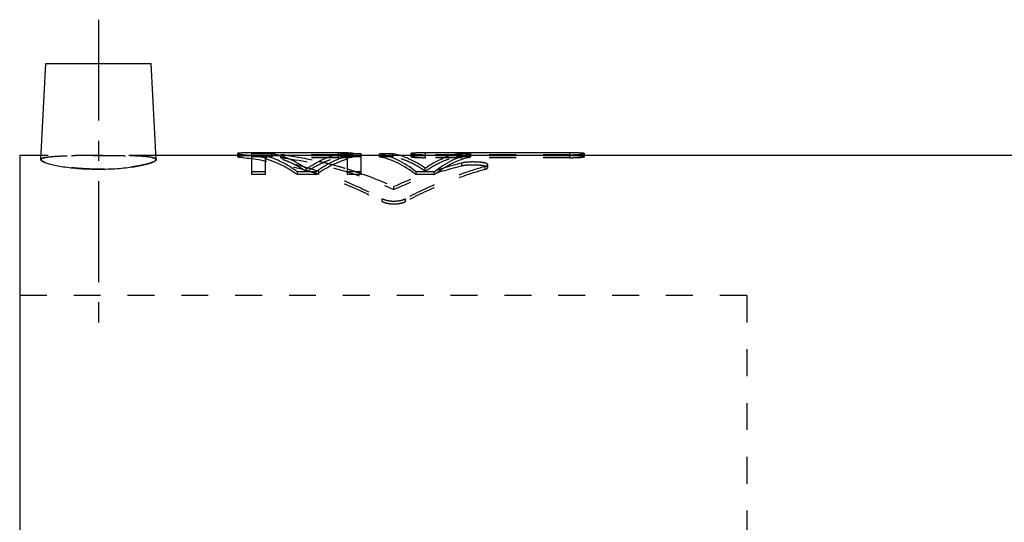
# Model space of a CAD drawing. Header units: millimetres. Extents: x 228 to 419, y 141 to 298.
# Tile 38 of 39: x 233 to 346, y 241 to 298. Entities that reach past the tile are written whole.
import ezdxf

# ---------------------------------------------------------------- set-up
doc = ezdxf.new("R2010")
doc.units = ezdxf.units.MM
doc.header["$LTSCALE"] = 30.734
doc.linetypes.add('CENTER', pattern=[0.6, 0.375, -0.075, 0.075, -0.075])
doc.linetypes.add('HIDDEN', pattern=[0.2, 0.1, -0.1])
doc.layers.get('0').update_dxf_attribs({"linetype": 'CONTINUOUS'})
doc.layers.add('DEFAULT_1', color=7, linetype='CENTER')
doc.layers.add('DEFAULT_2', color=8, linetype='HIDDEN')

msp = doc.modelspace()

# ---------------------------------------------------------------- linework, layer by layer
at = {"color": 7, "linetype": 'CONTINUOUS'}
for p, q in [((235.57, 282.43), (236.15, 293.41)), ((236.15, 293.41), (248.15, 293.41)), ((248.72, 282.43), (248.15, 293.41)), ((233.15, 282.91), (233.15, 140.91)), ((235.6, 282.91), (233.15, 282.91)), ((259.65, 282.91), (248.7, 282.91)), ((258, 283.12), (258, 282.91)), ((259.65, 280.71), (259.65, 283.2)), ((269.55, 283.2), (259.65, 283.2)), ((261.99, 283.1), (259.65, 283.1)), ((261.21, 280.71), (261.21, 282.86)), ((269.06, 282.91), (262.74, 282.91)), ((269.55, 283.04), (269.55, 283.2)), ((272.15, 283.1), (269.81, 283.1)), ((270.59, 280.71), (270.59, 282.86)), ((271.21, 283.1), (271.21, 283.12)), ((272.15, 280.71), (272.15, 283.1)), ((274.23, 282.91), (272.15, 282.91)), ((274.23, 282.75), (274.23, 283.1)), ((275.79, 283.1), (274.23, 283.1)), ((282.37, 282.91), (276.51, 282.91)), ((277.81, 283.12), (277.81, 282.91)), ((279.46, 282.91), (279.46, 283.2)), ((295.97, 283.2), (279.46, 283.2)), ((284.65, 283.1), (283.09, 283.1)), ((284.65, 282.75), (284.65, 283.1)), ((396.05, 282.91), (284.65, 282.91)), ((295.97, 282.91), (295.97, 283.2)), ((297.62, 282.91), (297.62, 283.12)), ((261.21, 281.04), (259.65, 281.04)), ((264.86, 280.71), (264.86, 281.04)), ((266.94, 281.04), (264.86, 281.04)), ((266.94, 280.71), (266.94, 281.04)), ((272.15, 281.04), (270.59, 281.04)), ((278.4, 280.71), (278.4, 281.04)), ((280.48, 281.04), (278.4, 281.04)), ((280.48, 280.71), (280.48, 281.04)), ((261.21, 280.71), (259.65, 280.71)), ((266.94, 280.71), (264.86, 280.71)), ((272.15, 280.71), (270.59, 280.71)), ((280.48, 280.71), (278.4, 280.71))]:
    msp.add_line(p, q, dxfattribs=at)
for points, knots in [([(235.58, 282.43), (235.58, 282.41), (235.6, 282.31), (235.83, 282.19), (236.16, 282.04), (236.69, 281.89), (237.36, 281.74), (238.16, 281.61), (239.06, 281.49), (240.04, 281.4), (241.08, 281.35), (241.79, 281.34), (242.15, 281.34)], [0, 0, 0, 0, 0.009612, 0.043224, 0.099585, 0.180381, 0.283729, 0.404983, 0.539929, 0.686344, 0.840899, 1, 1, 1, 1]), ([(242.15, 281.34), (242.51, 281.34), (243.22, 281.35), (244.25, 281.4), (245.23, 281.49), (246.13, 281.61), (246.94, 281.74), (247.6, 281.89), (248.14, 282.04), (248.47, 282.19), (248.7, 282.31), (248.72, 282.41), (248.71, 282.43)], [0, 0, 0, 0, 0.159268, 0.313873, 0.460302, 0.595123, 0.716226, 0.819548, 0.900416, 0.956778, 0.990377, 1, 1, 1, 1]), ([(259.65, 283.2), (259.54, 283.2), (259.32, 283.2), (259.01, 283.2), (258.77, 283.19), (258.58, 283.19), (258.46, 283.18), (258.35, 283.18), (258.26, 283.17), (258.18, 283.16), (258.11, 283.15), (258.07, 283.15), (258.04, 283.14), (258.02, 283.14), (258.01, 283.13), (258, 283.13), (258, 283.12), (258, 283.12), (258, 283.12)], [0, 0, 0, 0, 0.198112, 0.388625, 0.563634, 0.643034, 0.715977, 0.781703, 0.839571, 0.889005, 0.929553, 0.960854, 0.972985, 0.982769, 0.990248, 0.995584, 0.999247, 1, 1, 1, 1]), ([(264.86, 281.04), (264.28, 281.45), (263.12, 282.17), (261.84, 282.68), (261.21, 282.86)], [0, 0, 0, 0, 0.515818, 1, 1, 1, 1]), ([(264.86, 280.71), (264.28, 281.11), (263.12, 281.82), (261.84, 282.33), (261.21, 282.51)], [0, 0, 0, 0, 0.515656, 1, 1, 1, 1]), ([(265.9, 281.38), (265.29, 281.8), (264.34, 282.35), (263, 282.86), (262.33, 283.03), (261.99, 283.1)], [0, 0, 0, 0, 0.517161, 0.761803, 1, 1, 1, 1]), ([(265.9, 281.38), (266.51, 281.8), (267.46, 282.35), (268.8, 282.86), (269.47, 283.03), (269.81, 283.1)], [0, 0, 0, 0, 0.517161, 0.761803, 1, 1, 1, 1]), ([(266.94, 281.04), (267.51, 281.45), (268.68, 282.17), (269.95, 282.68), (270.59, 282.86)], [0, 0, 0, 0, 0.515818, 1, 1, 1, 1]), ([(266.94, 280.71), (267.51, 281.11), (268.68, 281.82), (269.95, 282.33), (270.59, 282.51)], [0, 0, 0, 0, 0.515656, 1, 1, 1, 1]), ([(269.95, 283.2), (269.94, 283.2), (269.85, 283.2), (269.77, 283.2), (269.69, 283.2)], [0, 0, 0, 0, 0.134436, 1, 1, 1, 1]), ([(271.21, 283.12), (271.21, 283.12), (271.2, 283.13), (271.19, 283.13), (271.18, 283.14), (271.16, 283.14), (271.14, 283.15), (271.1, 283.15), (271.03, 283.16), (270.94, 283.17), (270.83, 283.18), (270.71, 283.18), (270.51, 283.19), (270.26, 283.2), (270.05, 283.2), (269.95, 283.2)], [0, 0, 0, 0, 0.005146, 0.012803, 0.024038, 0.039221, 0.05851, 0.081884, 0.140533, 0.214224, 0.301253, 0.399872, 0.508966, 0.754636, 1, 1, 1, 1]), ([(278.4, 281.04), (277.76, 281.55), (276.75, 282.21), (275.31, 282.82), (274.59, 283.02), (274.23, 283.1)], [0, 0, 0, 0, 0.522245, 0.765286, 1, 1, 1, 1]), ([(278.4, 280.71), (277.76, 281.21), (276.75, 281.87), (275.31, 282.47), (274.59, 282.67), (274.23, 282.75)], [0, 0, 0, 0, 0.522027, 0.765133, 1, 1, 1, 1]), ([(279.44, 281.44), (278.87, 281.85), (277.98, 282.37), (276.73, 282.86), (276.11, 283.03), (275.79, 283.1)], [0, 0, 0, 0, 0.518223, 0.762564, 1, 1, 1, 1]), ([(279.46, 283.2), (279.34, 283.2), (279.1, 283.2), (278.76, 283.2), (278.5, 283.19), (278.31, 283.18), (278.18, 283.18), (278.07, 283.17), (277.98, 283.16), (277.92, 283.15), (277.88, 283.15), (277.85, 283.14), (277.83, 283.14), (277.82, 283.13), (277.81, 283.13), (277.81, 283.12), (277.81, 283.12)], [0, 0, 0, 0, 0.217658, 0.425532, 0.612342, 0.695723, 0.771255, 0.837795, 0.893914, 0.938315, 0.955944, 0.970478, 0.98192, 0.990389, 0.996159, 1, 1, 1, 1]), ([(279.44, 281.44), (280.01, 281.85), (280.9, 282.37), (282.15, 282.86), (282.77, 283.03), (283.09, 283.1)], [0, 0, 0, 0, 0.518223, 0.762564, 1, 1, 1, 1]), ([(280.48, 281.04), (281.12, 281.55), (282.13, 282.21), (283.57, 282.82), (284.29, 283.02), (284.65, 283.1)], [0, 0, 0, 0, 0.522245, 0.765286, 1, 1, 1, 1]), ([(280.48, 280.71), (281.12, 281.21), (282.13, 281.87), (283.57, 282.47), (284.29, 282.67), (284.65, 282.75)], [0, 0, 0, 0, 0.522027, 0.765133, 1, 1, 1, 1]), ([(297.62, 283.12), (297.62, 283.12), (297.62, 283.13), (297.61, 283.13), (297.6, 283.14), (297.58, 283.14), (297.55, 283.15), (297.51, 283.15), (297.45, 283.16), (297.35, 283.17), (297.24, 283.18), (297.12, 283.18), (296.93, 283.19), (296.67, 283.2), (296.33, 283.2), (296.09, 283.2), (295.97, 283.2)], [0, 0, 0, 0, 0.003916, 0.009744, 0.018295, 0.029849, 0.04453, 0.062318, 0.106954, 0.163037, 0.229271, 0.304326, 0.387353, 0.574322, 0.782256, 1, 1, 1, 1])]:
    msp.add_open_spline(points, degree=3, knots=knots, dxfattribs=at)
msp.add_open_spline([(269.69, 283.2), (269.64, 283.2), (269.6, 283.2), (269.55, 283.2)], degree=3, dxfattribs=at)
at = {"layer": 'DEFAULT_1', "color": 2, "linetype": 'CENTER'}
msp.add_line((242.15, 298.41), (242.15, 261.91), dxfattribs=at)
at = {"layer": 'DEFAULT_2', "color": 8, "linetype": 'HIDDEN'}
for p, q in [((248.7, 282.91), (235.6, 282.91)), ((258, 282.91), (258, 282.77)), ((258.33, 282.7), (258.33, 283.05)), ((262.74, 282.91), (259.65, 282.91)), ((269.55, 282.86), (259.65, 282.86)), ((261.99, 282.75), (259.65, 282.75)), ((261.99, 282.75), (261.99, 283.1)), ((262.95, 282.64), (262.95, 282.99)), ((269.55, 282.99), (262.95, 282.99)), ((269.55, 282.64), (262.95, 282.64)), ((272.15, 282.91), (269.06, 282.91)), ((269.55, 282.64), (269.55, 283.04)), ((269.81, 282.75), (269.81, 283.1)), ((272.15, 282.75), (269.81, 282.75)), ((271.21, 282.77), (271.21, 283.1)), ((276.51, 282.91), (274.23, 282.91)), ((275.79, 282.75), (274.23, 282.75)), ((275.79, 282.75), (275.79, 283.1)), ((277.81, 282.91), (277.81, 282.77)), ((295.97, 282.99), (279.46, 282.99)), ((279.46, 282.64), (279.46, 282.91)), ((295.97, 282.86), (279.46, 282.86)), ((295.97, 282.64), (279.46, 282.64)), ((284.65, 282.91), (282.37, 282.91)), ((283.09, 282.75), (283.09, 283.1)), ((284.65, 282.75), (283.09, 282.75)), ((295.97, 282.64), (295.97, 282.91)), ((297.62, 282.77), (297.62, 282.91)), ((265.9, 281.04), (265.9, 281.38)), ((279.44, 281.1), (279.44, 281.44)), ((283.61, 281.69), (283.61, 282.04)), ((286.25, 281.3), (286.25, 281.64)), ((286.58, 281.5), (286.58, 281.84)), ((275.88, 279.01), (275.88, 279.34)), ((274.55, 277.63), (274.55, 277.96)), ((277.2, 277.63), (277.2, 277.96)), ((316.15, 266.91), (233.15, 266.91)), ((316.15, 266.91), (316.15, 156.91))]:
    msp.add_line(p, q, dxfattribs=at)
for points, knots in [([(235.57, 282.43), (235.58, 282.48), (235.7, 282.59), (235.95, 282.65), (236.36, 282.73), (236.89, 282.79), (237.56, 282.83), (238.34, 282.86), (239.21, 282.88), (240.15, 282.89), (241.14, 282.89), (241.81, 282.89), (242.15, 282.89)], [0, 0, 0, 0, 0.021872, 0.061939, 0.123004, 0.204673, 0.305448, 0.423016, 0.554579, 0.696952, 0.846724, 1, 1, 1, 1]), ([(242.15, 281.34), (241.81, 281.34), (241.13, 281.35), (240.14, 281.4), (239.2, 281.48), (238.33, 281.58), (237.55, 281.71), (236.87, 281.85), (236.33, 281.99), (235.93, 282.14), (235.68, 282.25), (235.57, 282.39), (235.57, 282.43)], [0, 0, 0, 0, 0.151355, 0.29872, 0.438852, 0.569136, 0.687206, 0.790524, 0.87463, 0.936865, 0.977695, 1, 1, 1, 1]), ([(242.15, 282.89), (241.79, 282.89), (241.08, 282.89), (240.05, 282.89), (239.07, 282.87), (238.17, 282.85), (237.38, 282.82), (236.72, 282.77), (236.19, 282.71), (235.85, 282.62), (235.61, 282.55), (235.59, 282.46), (235.58, 282.43)], [0, 0, 0, 0, 0.161348, 0.318481, 0.467155, 0.603059, 0.723016, 0.823369, 0.90216, 0.957542, 0.990319, 1, 1, 1, 1]), ([(242.15, 282.89), (242.49, 282.89), (243.16, 282.89), (244.15, 282.89), (245.09, 282.88), (245.96, 282.86), (246.74, 282.83), (247.4, 282.79), (247.94, 282.73), (248.34, 282.65), (248.6, 282.59), (248.72, 282.48), (248.72, 282.43)], [0, 0, 0, 0, 0.15334, 0.303121, 0.445496, 0.577058, 0.694623, 0.795396, 0.877055, 0.938089, 0.978118, 1, 1, 1, 1]), ([(248.71, 282.43), (248.71, 282.46), (248.69, 282.55), (248.45, 282.62), (248.11, 282.71), (247.58, 282.77), (246.92, 282.82), (246.13, 282.85), (245.23, 282.87), (244.25, 282.89), (243.21, 282.89), (242.51, 282.89), (242.15, 282.89)], [0, 0, 0, 0, 0.009673, 0.042476, 0.097906, 0.176707, 0.277076, 0.397023, 0.532944, 0.681601, 0.838737, 1, 1, 1, 1]), ([(248.72, 282.43), (248.73, 282.39), (248.62, 282.25), (248.37, 282.14), (247.97, 281.99), (247.43, 281.85), (246.75, 281.71), (245.96, 281.58), (245.09, 281.48), (244.15, 281.4), (243.16, 281.35), (242.49, 281.34), (242.15, 281.34)], [0, 0, 0, 0, 0.022288, 0.063133, 0.125334, 0.209381, 0.312764, 0.430996, 0.561359, 0.701487, 0.848787, 1, 1, 1, 1]), ([(258, 283.12), (258, 283.12), (258, 283.11), (258.01, 283.11), (258.01, 283.1), (258.03, 283.1), (258.05, 283.09), (258.1, 283.08), (258.19, 283.06), (258.27, 283.05), (258.33, 283.05)], [0, 0, 0, 0, 0.012396, 0.034659, 0.066749, 0.109847, 0.164397, 0.308039, 0.496, 1, 1, 1, 1]), ([(259.65, 282.86), (259.54, 282.86), (259.32, 282.85), (259.01, 282.85), (258.77, 282.84), (258.58, 282.84), (258.46, 282.83), (258.35, 282.83), (258.26, 282.82), (258.18, 282.81), (258.11, 282.81), (258.07, 282.8), (258.04, 282.79), (258.02, 282.79), (258.01, 282.78), (258, 282.78), (258, 282.77), (258, 282.77), (258, 282.77)], [0, 0, 0, 0, 0.198123, 0.388646, 0.563663, 0.643067, 0.716013, 0.781742, 0.839612, 0.889046, 0.929593, 0.960892, 0.97302, 0.982799, 0.990274, 0.995601, 0.999251, 1, 1, 1, 1]), ([(258, 282.77), (258, 282.77), (258, 282.76), (258.01, 282.76), (258.01, 282.75), (258.03, 282.75), (258.05, 282.74), (258.1, 282.73), (258.19, 282.71), (258.27, 282.7), (258.33, 282.7)], [0, 0, 0, 0, 0.012342, 0.034555, 0.066616, 0.109696, 0.164239, 0.307889, 0.495881, 1, 1, 1, 1]), ([(258.33, 283.05), (259.71, 282.9), (262.48, 282.47), (266.58, 281.39), (270.63, 279.9), (273.26, 278.65), (274.55, 277.96)], [0, 0, 0, 0, 0.243438, 0.490684, 0.742621, 1, 1, 1, 1]), ([(258.33, 282.7), (259.71, 282.55), (262.48, 282.12), (266.58, 281.05), (270.63, 279.57), (273.26, 278.32), (274.55, 277.63)], [0, 0, 0, 0, 0.24352, 0.490798, 0.742718, 1, 1, 1, 1]), ([(265.9, 281.04), (265.29, 281.46), (264.34, 282), (263, 282.51), (262.33, 282.68), (261.99, 282.75)], [0, 0, 0, 0, 0.516982, 0.761677, 1, 1, 1, 1]), ([(262.95, 282.64), (265.14, 282.39), (269.57, 281.5), (273.8, 279.94), (275.88, 279.01)], [0, 0, 0, 0, 0.493003, 1, 1, 1, 1]), ([(265.9, 281.04), (266.51, 281.46), (267.46, 282), (268.8, 282.51), (269.47, 282.68), (269.81, 282.75)], [0, 0, 0, 0, 0.516982, 0.761677, 1, 1, 1, 1]), ([(267.34, 282.23), (268.05, 282.07), (269.14, 281.79), (270.21, 281.47), (270.59, 281.36)], [0, 0, 0, 0, 0.650748, 1, 1, 1, 1]), ([(269.55, 282.99), (269.68, 282.99), (269.91, 282.99), (270.25, 283), (270.51, 283.02), (270.71, 283.03), (270.83, 283.04), (270.94, 283.05), (271.03, 283.07), (271.1, 283.08), (271.14, 283.09), (271.16, 283.09), (271.18, 283.1), (271.2, 283.11), (271.21, 283.11), (271.21, 283.12)], [0, 0, 0, 0, 0.217319, 0.424951, 0.611655, 0.695044, 0.770629, 0.837262, 0.893516, 0.938088, 0.955815, 0.970452, 0.982002, 0.99058, 1, 1, 1, 1]), ([(271.21, 282.77), (271.21, 282.77), (271.2, 282.78), (271.19, 282.78), (271.18, 282.79), (271.16, 282.79), (271.14, 282.8), (271.1, 282.8), (271.03, 282.81), (270.94, 282.82), (270.83, 282.83), (270.71, 282.83), (270.51, 282.84), (270.25, 282.85), (269.91, 282.85), (269.68, 282.86), (269.55, 282.86)], [0, 0, 0, 0, 0.003901, 0.009718, 0.018263, 0.029814, 0.044492, 0.062278, 0.106912, 0.162997, 0.229232, 0.30429, 0.387321, 0.5743, 0.782245, 1, 1, 1, 1]), ([(269.55, 282.64), (269.68, 282.64), (269.91, 282.65), (270.25, 282.66), (270.51, 282.67), (270.71, 282.68), (270.83, 282.69), (270.94, 282.71), (271.03, 282.72), (271.1, 282.73), (271.14, 282.74), (271.16, 282.74), (271.18, 282.75), (271.2, 282.76), (271.21, 282.76), (271.21, 282.77)], [0, 0, 0, 0, 0.217335, 0.424981, 0.611696, 0.69509, 0.770677, 0.837312, 0.893565, 0.938134, 0.955857, 0.970491, 0.982036, 0.990606, 1, 1, 1, 1]), ([(279.44, 281.1), (278.87, 281.5), (277.98, 282.03), (276.73, 282.52), (276.11, 282.68), (275.79, 282.75)], [0, 0, 0, 0, 0.518038, 0.762434, 1, 1, 1, 1]), ([(277.81, 283.12), (277.81, 283.11), (277.82, 283.11), (277.83, 283.1), (277.85, 283.09), (277.88, 283.09), (277.92, 283.08), (277.98, 283.07), (278.08, 283.05), (278.18, 283.04), (278.31, 283.03), (278.5, 283.02), (278.76, 283), (279.1, 282.99), (279.34, 282.99), (279.46, 282.99)], [0, 0, 0, 0, 0.009561, 0.018223, 0.029887, 0.044674, 0.062563, 0.107374, 0.163597, 0.229929, 0.305038, 0.388076, 0.574939, 0.782615, 1, 1, 1, 1]), ([(279.46, 282.86), (279.34, 282.86), (279.1, 282.85), (278.76, 282.85), (278.5, 282.84), (278.31, 282.83), (278.18, 282.83), (278.07, 282.82), (277.98, 282.81), (277.92, 282.8), (277.88, 282.8), (277.85, 282.79), (277.83, 282.79), (277.82, 282.78), (277.81, 282.78), (277.81, 282.77), (277.81, 282.77)], [0, 0, 0, 0, 0.21767, 0.425555, 0.612374, 0.695758, 0.771294, 0.837835, 0.893955, 0.938355, 0.955982, 0.970513, 0.981951, 0.990414, 0.996174, 1, 1, 1, 1]), ([(277.81, 282.77), (277.81, 282.76), (277.82, 282.76), (277.83, 282.75), (277.85, 282.74), (277.88, 282.74), (277.92, 282.73), (277.98, 282.72), (278.08, 282.71), (278.18, 282.69), (278.31, 282.68), (278.5, 282.67), (278.76, 282.66), (279.1, 282.65), (279.34, 282.64), (279.46, 282.64)], [0, 0, 0, 0, 0.009534, 0.018188, 0.029848, 0.044631, 0.062517, 0.107325, 0.163547, 0.229881, 0.304993, 0.388034, 0.574908, 0.782599, 1, 1, 1, 1]), ([(279.44, 281.1), (280.01, 281.5), (280.9, 282.03), (282.15, 282.52), (282.77, 282.68), (283.09, 282.75)], [0, 0, 0, 0, 0.518038, 0.762434, 1, 1, 1, 1]), ([(286.58, 281.84), (286.58, 281.85), (286.58, 281.88), (286.54, 281.92), (286.47, 281.96), (286.39, 282), (286.3, 282.03), (286.19, 282.05), (286.06, 282.08), (285.86, 282.11), (285.59, 282.14), (285.24, 282.15), (284.87, 282.16), (284.51, 282.15), (284.17, 282.13), (283.88, 282.09), (283.69, 282.06), (283.61, 282.04)], [0, 0, 0, 0, 0.002439, 0.031093, 0.052724, 0.080109, 0.113224, 0.151388, 0.193866, 0.240519, 0.345956, 0.464451, 0.587129, 0.706089, 0.817523, 0.917112, 1, 1, 1, 1]), ([(295.97, 282.99), (296.09, 282.99), (296.33, 282.99), (296.67, 283), (296.93, 283.02), (297.12, 283.03), (297.25, 283.04), (297.36, 283.05), (297.45, 283.07), (297.51, 283.08), (297.55, 283.09), (297.58, 283.09), (297.6, 283.1), (297.61, 283.11), (297.62, 283.11), (297.62, 283.12)], [0, 0, 0, 0, 0.217319, 0.424951, 0.611655, 0.695044, 0.770629, 0.837262, 0.893516, 0.938088, 0.955815, 0.970452, 0.982002, 0.99058, 1, 1, 1, 1]), ([(297.62, 282.77), (297.62, 282.77), (297.62, 282.78), (297.61, 282.78), (297.6, 282.79), (297.58, 282.79), (297.55, 282.8), (297.51, 282.8), (297.45, 282.81), (297.35, 282.82), (297.24, 282.83), (297.12, 282.83), (296.93, 282.84), (296.67, 282.85), (296.33, 282.85), (296.09, 282.86), (295.97, 282.86)], [0, 0, 0, 0, 0.003901, 0.009718, 0.018263, 0.029814, 0.044492, 0.062278, 0.106912, 0.162997, 0.229232, 0.30429, 0.387321, 0.5743, 0.782245, 1, 1, 1, 1]), ([(295.97, 282.64), (296.09, 282.64), (296.33, 282.65), (296.67, 282.66), (296.93, 282.67), (297.12, 282.68), (297.25, 282.69), (297.36, 282.71), (297.45, 282.72), (297.51, 282.73), (297.55, 282.74), (297.58, 282.74), (297.6, 282.75), (297.61, 282.76), (297.62, 282.76), (297.62, 282.77)], [0, 0, 0, 0, 0.217335, 0.424981, 0.611696, 0.69509, 0.770677, 0.837312, 0.893565, 0.938134, 0.955857, 0.970491, 0.982036, 0.990606, 1, 1, 1, 1]), ([(283.61, 282.04), (282.3, 281.71), (279.67, 280.92), (277.13, 279.91), (275.88, 279.34)], [0, 0, 0, 0, 0.495327, 1, 1, 1, 1]), ([(283.61, 281.69), (282.3, 281.37), (279.68, 280.59), (277.13, 279.57), (275.88, 279.01)], [0, 0, 0, 0, 0.495396, 1, 1, 1, 1]), ([(286.25, 281.64), (284.7, 281.19), (281.61, 280.12), (278.65, 278.73), (277.2, 277.96)], [0, 0, 0, 0, 0.494123, 1, 1, 1, 1]), ([(286.25, 281.3), (284.7, 280.86), (281.61, 279.79), (278.65, 278.4), (277.2, 277.63)], [0, 0, 0, 0, 0.494212, 1, 1, 1, 1]), ([(286.58, 281.5), (286.58, 281.5), (286.58, 281.54), (286.54, 281.58), (286.47, 281.62), (286.39, 281.65), (286.3, 281.68), (286.19, 281.71), (286.06, 281.73), (285.86, 281.76), (285.59, 281.79), (285.24, 281.81), (284.87, 281.81), (284.51, 281.81), (284.17, 281.78), (283.88, 281.75), (283.69, 281.71), (283.61, 281.69)], [0, 0, 0, 0, 0.002427, 0.030993, 0.0526, 0.07997, 0.113077, 0.151239, 0.193719, 0.240378, 0.345834, 0.464353, 0.58706, 0.706046, 0.817503, 0.917108, 1, 1, 1, 1]), ([(286.25, 281.64), (286.29, 281.65), (286.35, 281.67), (286.43, 281.7), (286.5, 281.74), (286.55, 281.77), (286.58, 281.81), (286.58, 281.83), (286.58, 281.84)], [0, 0, 0, 0, 0.263487, 0.485622, 0.669286, 0.814998, 0.926555, 1, 1, 1, 1]), ([(286.25, 281.3), (286.29, 281.31), (286.35, 281.33), (286.43, 281.36), (286.5, 281.4), (286.55, 281.43), (286.58, 281.47), (286.58, 281.49), (286.58, 281.5)], [0, 0, 0, 0, 0.263755, 0.48606, 0.669788, 0.815439, 0.926798, 1, 1, 1, 1]), ([(274.55, 277.96), (274.64, 277.91), (274.83, 277.84), (275.14, 277.75), (275.5, 277.7), (275.87, 277.69), (276.25, 277.7), (276.6, 277.75), (276.92, 277.84), (277.11, 277.91), (277.2, 277.96)], [0, 0, 0, 0, 0.10526, 0.22625, 0.359169, 0.500184, 0.640539, 0.773266, 0.89466, 1, 1, 1, 1]), ([(274.55, 277.63), (274.64, 277.59), (274.83, 277.51), (275.14, 277.43), (275.5, 277.38), (275.87, 277.36), (276.25, 277.38), (276.6, 277.43), (276.92, 277.51), (277.11, 277.59), (277.2, 277.63)], [0, 0, 0, 0, 0.10521, 0.226192, 0.359133, 0.500184, 0.640574, 0.773322, 0.89471, 1, 1, 1, 1])]:
    msp.add_open_spline(points, degree=3, knots=knots, dxfattribs=at)
for points in [[(262.95, 282.99), (263.14, 282.97), (263.33, 282.95), (263.53, 282.92)], [(263.53, 282.92), (264.81, 282.75), (266.08, 282.52), (267.34, 282.23)], [(270.59, 281.36), (270.62, 281.35), (270.65, 281.34), (270.68, 281.33)], [(270.68, 281.33), (271.15, 281.18), (271.62, 281.02), (272.08, 280.86)], [(272.08, 280.86), (272.11, 280.85), (272.13, 280.85), (272.15, 280.84)], [(272.15, 280.84), (272.16, 280.83), (272.18, 280.83), (272.19, 280.82)], [(272.19, 280.82), (273.44, 280.38), (274.67, 279.88), (275.88, 279.34)]]:
    msp.add_open_spline(points, degree=3, dxfattribs=at)

doc.saveas('drawing.dxf')
